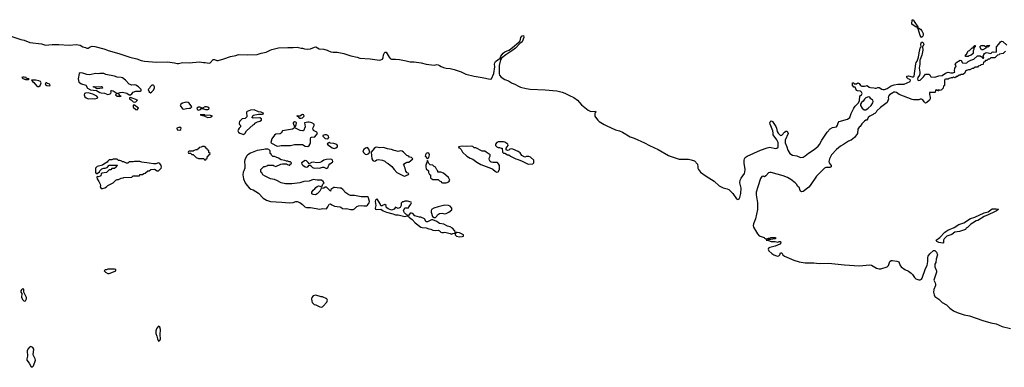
# Model space of a CAD drawing. Header units: inches. Extents: x 2386215 to 2556187, y 580866 to 760840.
# Tile 157 of 203: x 2501224 to 2516011, y 685245 to 690458. Entities that reach past the tile are written whole.
import ezdxf

# ---------------------------------------------------------------- set-up
doc = ezdxf.new("R2010")
doc.units = ezdxf.units.IN
doc.header["$MEASUREMENT"] = 0
for name, color, linetype in [('C5608', 7, 'Continuous'), ('C5609', 7, 'Continuous'), ('C5618', 7, 'Continuous'), ('C5619', 7, 'Continuous')]:
    doc.layers.add(name, color=color, linetype=linetype)

msp = doc.modelspace()

# ---------------------------------------------------------------- linework, layer by layer
at = {"layer": 'C5608', "color": 5, "elevation": 20}
for points in [[(2502543, 690000), (2502555, 689995), (2502715, 689950), (2502876, 689896), (2502983, 689870), (2503050, 689845), (2503097, 689837), (2503281, 689821), (2503446, 689826), (2503550, 689811), (2503590, 689800), (2503610, 689800), (2503670, 689817), (2503767, 689813), (2503925, 689825), (2503984, 689816), (2504010, 689818), (2504070, 689805), (2504086, 689810), (2504130, 689862), (2504150, 689861), (2504184, 689844), (2504207, 689847), (2504291, 689871), (2504390, 689907), (2504470, 689923), (2504510, 689936), (2504650, 689929), (2504790, 689935), (2504850, 689958), (2504927, 689973), (2504986, 690000)], [(2505843, 690000), (2505850, 689998), (2505897, 689977), (2505930, 689971), (2505990, 689970), (2506092, 689952), (2506197, 689917), (2506290, 689897), (2506330, 689882), (2506490, 689870), (2506630, 689853), (2506650, 689854), (2506674, 689866), (2506683, 689890), (2506688, 689930), (2506696, 689950), (2506710, 689973), (2506730, 689971), (2506774, 689894), (2506790, 689876), (2506810, 689865), (2506870, 689865), (2506930, 689859), (2507030, 689843), (2507090, 689826), (2507150, 689825), (2507252, 689810), (2507330, 689792), (2507450, 689776), (2507490, 689784), (2507510, 689783), (2507530, 689773), (2507554, 689754), (2507590, 689739), (2507630, 689730), (2507690, 689726), (2507750, 689709), (2507856, 689676), (2507923, 689643), (2508050, 689609), (2508170, 689593), (2508290, 689566), (2508312, 689570), (2508344, 689650), (2508358, 689750), (2508356, 689790), (2508360, 689810), (2508370, 689830), (2508438, 689882), (2508451, 689910), (2508484, 689956), (2508510, 689976), (2508569, 690000)], [(2508628, 690000), (2508527, 689933), (2508460, 689880), (2508446, 689854), (2508424, 689770), (2508425, 689645), (2508430, 689625), (2508456, 689596), (2508510, 689563), (2508563, 689543), (2508611, 689511), (2508668, 689488), (2508704, 689464), (2508745, 689445), (2508830, 689426), (2508890, 689418), (2509114, 689406), (2509291, 689389), (2509370, 689370), (2509410, 689356), (2509479, 689319), (2509548, 689290), (2509602, 689250), (2509660, 689180), (2509760, 689100), (2509803, 689083), (2509870, 689086), (2509875, 689070), (2509863, 689057), (2509860, 689030), (2509862, 689010), (2509870, 688997), (2509906, 688950), (2509928, 688930), (2510000, 688887)]]:
    msp.add_lwpolyline(points, dxfattribs=at)
for points in [[(2501270, 689598), (2501255, 689590), (2501270, 689577), (2501310, 689561), (2501350, 689563), (2501368, 689570), (2501336, 689576), (2501323, 689583), (2501319, 689590), (2501290, 689597)], [(2501468, 689552), (2501402, 689550), (2501416, 689530), (2501436, 689516), (2501483, 689463), (2501490, 689457), (2501510, 689455), (2501530, 689470), (2501543, 689497), (2501548, 689510), (2501536, 689530), (2501510, 689542)], [(2502130, 689659), (2502119, 689650), (2502103, 689570), (2502110, 689521), (2502150, 689495), (2502215, 689475), (2502240, 689430), (2502285, 689405), (2502378, 689398), (2502427, 689367), (2502450, 689360), (2502496, 689356), (2502550, 689337), (2502570, 689340), (2502594, 689350), (2502600, 689370), (2502595, 689390), (2502610, 689397), (2502630, 689391), (2502690, 689352), (2502733, 689367), (2502770, 689371), (2502834, 689354), (2502870, 689332), (2502890, 689332), (2502910, 689345), (2502929, 689371), (2502970, 689385), (2503036, 689384), (2503046, 689390), (2503046, 689410), (2503008, 689450), (2502970, 689477), (2502950, 689481), (2502910, 689477), (2502870, 689490), (2502815, 689550), (2502770, 689584), (2502750, 689593), (2502690, 689594), (2502649, 689609), (2502517, 689637), (2502490, 689649), (2502430, 689649), (2502410, 689644), (2502370, 689649), (2502270, 689629), (2502230, 689636), (2502170, 689656)], [(2501630, 689513), (2501618, 689510), (2501608, 689492), (2501610, 689485), (2501630, 689471), (2501670, 689465), (2501682, 689470), (2501678, 689490), (2501643, 689503)], [(2502371, 689451), (2502450, 689455), (2502462, 689450), (2502470, 689430), (2502390, 689419), (2502369, 689429), (2502366, 689446), (2502358, 689442), (2502329, 689450), (2502344, 689456)], [(2503230, 689475), (2503210, 689475), (2503202, 689470), (2503182, 689450), (2503174, 689430), (2503154, 689410), (2503170, 689374), (2503190, 689362), (2503206, 689370), (2503230, 689394), (2503248, 689430), (2503248, 689450), (2503238, 689470)], [(2502250, 689359), (2502210, 689356), (2502196, 689350), (2502193, 689330), (2502202, 689302), (2502224, 689284), (2502250, 689273), (2502310, 689277), (2502350, 689270), (2502390, 689282), (2502399, 689290), (2502382, 689310), (2502322, 689342)], [(2502690, 689349), (2502676, 689344), (2502664, 689330), (2502690, 689311), (2502713, 689313), (2502730, 689305), (2502748, 689310), (2502723, 689323), (2502722, 689330), (2502706, 689346)], [(2502890, 689289), (2502873, 689287), (2502875, 689270), (2502898, 689258), (2502930, 689225), (2502950, 689221), (2502970, 689228), (2502993, 689250)], [(2502950, 689175), (2502930, 689175), (2502926, 689170), (2502927, 689147), (2502970, 689113), (2502990, 689108), (2503007, 689130)], [(2503730, 689221), (2503705, 689215), (2503670, 689205), (2503643, 689190), (2503635, 689170), (2503670, 689119), (2503690, 689117), (2503730, 689128), (2503770, 689129), (2503790, 689130), (2503810, 689150), (2503770, 689206), (2503756, 689216)], [(2504030, 689152), (2504005, 689150), (2503970, 689133), (2503930, 689146), (2503910, 689145), (2503886, 689130), (2503890, 689110), (2503910, 689101), (2503941, 689110), (2503950, 689124), (2503970, 689128), (2504016, 689110), (2504050, 689109), (2504065, 689115), (2504071, 689130), (2504050, 689146)], [(2504747, 689107), (2504690, 689103), (2504641, 689079), (2504632, 689070), (2504637, 689003), (2504610, 688976), (2504566, 688970), (2504527, 688930), (2504519, 688910), (2504521, 688901), (2504526, 688886), (2504542, 688870), (2504538, 688850), (2504518, 688830), (2504504, 688804), (2504502, 688790), (2504512, 688770), (2504530, 688758), (2504590, 688734), (2504610, 688754), (2504630, 688792), (2504730, 688882), (2504748, 688892), (2504756, 688904), (2504794, 688926), (2504830, 688936), (2504858, 688950), (2504858, 688970), (2504830, 688984), (2504730, 688983), (2504709, 688990), (2504719, 689001), (2504730, 689024), (2504810, 689043), (2504870, 689042), (2504889, 689050), (2504851, 689069), (2504810, 689074)], [(2504006, 689030), (2503934, 689030), (2503970, 689021), (2503990, 689022), (2503998, 689018), (2503998, 689010), (2504050, 688993), (2504090, 688995), (2504110, 689005), (2504122, 689010), (2504090, 689022), (2504006, 689026)], [(2505470, 689035), (2505430, 689013), (2505390, 689018), (2505388, 689012), (2505406, 689006), (2505415, 688990), (2505430, 688982), (2505450, 688980), (2505470, 688985), (2505495, 689010), (2505489, 689030)], [(2503630, 688848), (2503582, 688830), (2503588, 688808), (2503630, 688803), (2503642, 688810), (2503648, 688830)], [(2505550, 688922), (2505501, 688910), (2505512, 688850), (2505487, 688793), (2505470, 688789), (2505437, 688797), (2505366, 688830), (2505350, 688846), (2505345, 688830), (2505322, 688818), (2505170, 688793), (2505150, 688758), (2505135, 688745), (2505070, 688741), (2505050, 688724), (2505011, 688670), (2504994, 688614), (2505004, 688604), (2505090, 688562), (2505124, 688564), (2505150, 688571), (2505290, 688571), (2505350, 688585), (2505450, 688586), (2505470, 688585), (2505510, 688562), (2505550, 688558), (2505570, 688572), (2505585, 688595), (2505589, 688610), (2505589, 688670), (2505598, 688690), (2505605, 688695), (2505658, 688702), (2505698, 688750), (2505689, 688770), (2505638, 688798), (2505630, 688810), (2505628, 688830), (2505648, 688870), (2505648, 688890), (2505611, 688910), (2505570, 688922)], [(2505350, 688925), (2505329, 688910), (2505330, 688905), (2505350, 688851), (2505370, 688862), (2505382, 688910), (2505370, 688919)], [(2505808, 688732), (2505778, 688722), (2505778, 688710), (2505810, 688676), (2505850, 688671), (2505869, 688690), (2505861, 688710), (2505850, 688723), (2505830, 688731)], [(2503970, 688558), (2503950, 688546), (2503918, 688542), (2503913, 688527), (2503898, 688522), (2503893, 688507), (2503870, 688506), (2503844, 688496), (2503830, 688486), (2503770, 688486), (2503758, 688482), (2503754, 688470), (2503758, 688458), (2503790, 688454), (2503810, 688434), (2503830, 688434), (2503874, 688390), (2503910, 688374), (2503990, 688374), (2503998, 688358), (2504010, 688354), (2504022, 688358), (2504027, 688373), (2504042, 688378), (2504047, 688413), (2504062, 688418), (2504067, 688433), (2504082, 688438), (2504086, 688450), (2504067, 688467), (2504066, 688490), (2504047, 688507), (2504042, 688522), (2504027, 688527), (2504022, 688542), (2503996, 688556)], [(2504950, 688518), (2504910, 688518), (2504891, 688509), (2504790, 688496), (2504690, 688454), (2504651, 688429), (2504631, 688410), (2504603, 688357), (2504599, 688330), (2504606, 688270), (2504605, 688230), (2504591, 688189), (2504578, 688170), (2504576, 688130), (2504587, 688070), (2504611, 688010), (2504634, 687974), (2504670, 687934), (2504697, 687917), (2504730, 687905), (2504810, 687855), (2504882, 687782), (2504930, 687749), (2504990, 687730), (2505163, 687723), (2505270, 687711), (2505330, 687718), (2505369, 687731), (2505391, 687731), (2505430, 687718), (2505470, 687687), (2505508, 687650), (2505530, 687641), (2505590, 687641), (2505730, 687617), (2505750, 687619), (2505770, 687628), (2505830, 687621), (2505853, 687650), (2505870, 687692), (2505890, 687698), (2505910, 687681), (2505950, 687661), (2506030, 687651), (2506045, 687645), (2506070, 687627), (2506110, 687621), (2506130, 687625), (2506190, 687611), (2506230, 687611), (2506250, 687622), (2506286, 687654), (2506310, 687667), (2506350, 687671), (2506390, 687664), (2506430, 687664), (2506450, 687675), (2506471, 687709), (2506476, 687730), (2506470, 687768), (2506461, 687790), (2506450, 687801), (2506350, 687803), (2506250, 687819), (2506190, 687821), (2506168, 687830), (2506109, 687869), (2506098, 687890), (2506078, 687910), (2506050, 687929), (2506030, 687933), (2505990, 687934), (2505950, 687941), (2505941, 687939), (2505898, 687910), (2505890, 687886), (2505830, 687948), (2505813, 687947), (2505790, 687929), (2505750, 687926), (2505734, 687886), (2505694, 687846), (2505669, 687829), (2505630, 687838), (2505610, 687848), (2505609, 687870), (2505630, 687902), (2505657, 687923), (2505670, 687942), (2505690, 687958), (2505710, 687965), (2505730, 687962), (2505750, 687952), (2505766, 687954), (2505766, 687966), (2505778, 687990), (2505795, 688010), (2505784, 688030), (2505755, 688050), (2505690, 688049), (2505630, 688059), (2505570, 688034), (2505491, 688029), (2505431, 688009), (2505310, 687994), (2505214, 687994), (2505150, 688009), (2505087, 688047), (2505050, 688059), (2504990, 688069), (2504909, 688109), (2504878, 688130), (2504860, 688160), (2504848, 688170), (2504846, 688210), (2504890, 688254), (2504910, 688254), (2504936, 688264), (2504950, 688274), (2505030, 688274), (2505044, 688264), (2505070, 688254), (2505148, 688292), (2505170, 688294), (2505230, 688294), (2505244, 688284), (2505270, 688274), (2505282, 688278), (2505287, 688293), (2505302, 688298), (2505306, 688310), (2505290, 688326), (2505270, 688326), (2505250, 688338), (2505230, 688338), (2505207, 688347), (2505150, 688358), (2505110, 688382), (2505050, 688406), (2505027, 688407), (2505007, 688427), (2505002, 688442), (2504986, 688450), (2504986, 688490), (2504966, 688510)], [(2505870, 688614), (2505852, 688608), (2505842, 688590), (2505917, 688537), (2505930, 688530), (2505950, 688528), (2505970, 688534), (2505995, 688550), (2505998, 688570), (2505985, 688585), (2505940, 688600), (2505886, 688606)], [(2506450, 688543), (2506415, 688530), (2506391, 688510), (2506376, 688490), (2506386, 688466), (2506410, 688443), (2506430, 688437), (2506450, 688439), (2506469, 688451), (2506481, 688470), (2506470, 688515)], [(2506590, 688544), (2506570, 688540), (2506550, 688524), (2506505, 688470), (2506511, 688370), (2506530, 688347), (2506550, 688337), (2506570, 688341), (2506590, 688355), (2506610, 688359), (2506674, 688350), (2506710, 688338), (2506730, 688318), (2506760, 688300), (2506815, 688255), (2506846, 688210), (2506890, 688167), (2506990, 688118), (2507010, 688112), (2507030, 688122), (2507062, 688138), (2507066, 688150), (2507043, 688163), (2507025, 688185), (2507015, 688230), (2507002, 688250), (2506996, 688276), (2506986, 688290), (2507040, 688320), (2507070, 688322), (2507126, 688370), (2507106, 688390), (2507078, 688398), (2507066, 688410), (2507040, 688420), (2506990, 688473), (2506970, 688484), (2506950, 688489), (2506910, 688482), (2506873, 688493), (2506850, 688494), (2506809, 688509), (2506750, 688521), (2506690, 688541), (2506630, 688536)], [(2508003, 688563), (2507930, 688554), (2507870, 688562), (2507814, 688550), (2507818, 688538), (2507830, 688534), (2507854, 688510), (2507872, 688470), (2507941, 688410), (2507990, 688383), (2508030, 688367), (2508090, 688319), (2508150, 688288), (2508308, 688228), (2508330, 688215), (2508370, 688181), (2508390, 688171), (2508410, 688178), (2508429, 688210), (2508429, 688269), (2508416, 688296), (2508398, 688318), (2508330, 688315), (2508303, 688323), (2508291, 688331), (2508278, 688350), (2508276, 688370), (2508279, 688390), (2508289, 688410), (2508288, 688430), (2508229, 688469), (2508210, 688488), (2508170, 688488), (2508140, 688500), (2508103, 688523), (2508075, 688535), (2508050, 688538), (2508030, 688555)], [(2508412, 688628), (2508390, 688615), (2508372, 688590), (2508372, 688570), (2508390, 688552), (2508410, 688542), (2508430, 688542), (2508453, 688533), (2508471, 688531), (2508473, 688473), (2508490, 688454), (2508510, 688454), (2508550, 688432), (2508570, 688432), (2508594, 688410), (2508674, 688370), (2508710, 688362), (2508770, 688338), (2508850, 688298), (2508870, 688292), (2508930, 688294), (2508946, 688310), (2508946, 688350), (2508896, 688396), (2508870, 688408), (2508833, 688407), (2508810, 688398), (2508763, 688423), (2508740, 688460), (2508710, 688482), (2508630, 688518), (2508610, 688522), (2508586, 688514), (2508570, 688502), (2508550, 688498), (2508530, 688506), (2508528, 688530), (2508558, 688570), (2508555, 688590), (2508510, 688619), (2508490, 688625)], [(2502690, 688366), (2502630, 688366), (2502610, 688358), (2502570, 688358), (2502550, 688338), (2502540, 688320), (2502490, 688293), (2502470, 688277), (2502390, 688254), (2502365, 688230), (2502361, 688210), (2502364, 688164), (2502373, 688153), (2502390, 688152), (2502422, 688178), (2502429, 688191), (2502460, 688220), (2502489, 688231), (2502510, 688231), (2502539, 688241), (2502570, 688274), (2502690, 688274), (2502694, 688270), (2502678, 688262), (2502673, 688247), (2502658, 688242), (2502653, 688227), (2502610, 688226), (2502592, 688208), (2502570, 688206), (2502530, 688168), (2502464, 688156), (2502450, 688146), (2502442, 688118), (2502434, 688110), (2502410, 688102), (2502390, 688106), (2502385, 688095), (2502386, 688070), (2502413, 688033), (2502431, 687990), (2502436, 687970), (2502431, 687950), (2502448, 687928), (2502470, 687926), (2502503, 687937), (2502528, 687952), (2502546, 687970), (2502626, 688010), (2502668, 688052), (2502690, 688062), (2502710, 688062), (2502750, 688082), (2502776, 688084), (2502790, 688092), (2502910, 688094), (2502930, 688114), (2503010, 688114), (2503022, 688118), (2503030, 688134), (2503070, 688134), (2503088, 688152), (2503110, 688154), (2503146, 688190), (2503167, 688193), (2503193, 688213), (2503250, 688214), (2503290, 688192), (2503310, 688192), (2503349, 688231), (2503353, 688250), (2503349, 688270), (2503330, 688299), (2503310, 688309), (2503270, 688297), (2503235, 688295), (2503170, 688308), (2503060, 688320), (2503030, 688329), (2502950, 688333), (2502930, 688328), (2502870, 688326), (2502850, 688306), (2502828, 688308), (2502790, 688326), (2502770, 688326), (2502756, 688336), (2502730, 688346), (2502710, 688346)], [(2505890, 688365), (2505830, 688361), (2505792, 688350), (2505755, 688325), (2505730, 688314), (2505687, 688313), (2505630, 688323), (2505604, 688316), (2505570, 688298), (2505557, 688317), (2505530, 688342), (2505510, 688344), (2505454, 688310), (2505462, 688290), (2505475, 688275), (2505510, 688251), (2505530, 688247), (2505549, 688251), (2505570, 688274), (2505590, 688274), (2505591, 688271), (2505622, 688242), (2505650, 688231), (2505690, 688234), (2505729, 688231), (2505770, 688245), (2505790, 688246), (2505830, 688228), (2505850, 688238), (2505865, 688275), (2505884, 688296), (2505920, 688320), (2505928, 688330), (2505922, 688350), (2505910, 688359)], [(2507350, 688462), (2507331, 688449), (2507318, 688430), (2507316, 688410), (2507350, 688372), (2507370, 688392), (2507379, 688430), (2507370, 688458)], [(2507350, 688346), (2507324, 688276), (2507323, 688250), (2507330, 688222), (2507362, 688190), (2507365, 688165), (2507378, 688138), (2507392, 688132), (2507392, 688090), (2507400, 688080), (2507430, 688062), (2507510, 688062), (2507530, 688042), (2507554, 688030), (2507558, 688018), (2507573, 688013), (2507630, 688012), (2507670, 688025), (2507684, 688050), (2507664, 688090), (2507590, 688154), (2507550, 688169), (2507506, 688170), (2507506, 688190), (2507488, 688208), (2507468, 688248), (2507450, 688258), (2507430, 688278), (2507390, 688282), (2507378, 688290), (2507364, 688304), (2507356, 688336)], [(2506590, 687769), (2506570, 687749), (2506561, 687730), (2506571, 687671), (2506565, 687630), (2506570, 687618), (2506590, 687611), (2506650, 687614), (2506682, 687590), (2506734, 687570), (2506828, 687548), (2506870, 687531), (2506910, 687531), (2507010, 687507), (2507042, 687518), (2507046, 687530), (2507023, 687543), (2507003, 687563), (2506988, 687592), (2507010, 687634), (2507050, 687634), (2507062, 687638), (2507066, 687650), (2507090, 687674), (2507098, 687690), (2507106, 687710), (2507102, 687722), (2507050, 687735), (2507010, 687735), (2506987, 687727), (2506973, 687727), (2506953, 687707), (2506952, 687670), (2506937, 687643), (2506910, 687628), (2506870, 687646), (2506850, 687618), (2506810, 687602), (2506760, 687620), (2506736, 687636), (2506728, 687648), (2506726, 687670), (2506710, 687686), (2506684, 687676), (2506670, 687666), (2506650, 687666), (2506638, 687698), (2506600, 687760)], [(2507610, 687674), (2507510, 687653), (2507442, 687630), (2507411, 687609), (2507402, 687590), (2507402, 687570), (2507425, 687505), (2507450, 687492), (2507470, 687492), (2507488, 687510), (2507498, 687530), (2507528, 687552), (2507570, 687556), (2507610, 687547), (2507630, 687551), (2507669, 687570), (2507714, 687606), (2507713, 687630), (2507690, 687662), (2507666, 687670)], [(2507110, 687558), (2507090, 687558), (2507070, 687526), (2507058, 687522), (2507054, 687510), (2507070, 687502), (2507078, 687490), (2507120, 687460), (2507163, 687410), (2507250, 687348), (2507270, 687341), (2507330, 687336), (2507370, 687321), (2507397, 687317), (2507430, 687301), (2507470, 687298), (2507510, 687302), (2507530, 687292), (2507550, 687272), (2507565, 687265), (2507590, 687265), (2507610, 687271), (2507691, 687251), (2507710, 687242), (2507730, 687252), (2507762, 687258), (2507766, 687270), (2507758, 687290), (2507722, 687330), (2507690, 687349), (2507650, 687361), (2507593, 687393), (2507530, 687402), (2507490, 687429), (2507430, 687458), (2507410, 687458), (2507350, 687428), (2507330, 687428), (2507306, 687470), (2507250, 687498), (2507230, 687498), (2507158, 687518), (2507126, 687550)], [(2507792, 687268), (2507774, 687266), (2507774, 687254), (2507762, 687238), (2507762, 687230), (2507782, 687210), (2507830, 687203), (2507870, 687205), (2507888, 687210), (2507888, 687230), (2507830, 687259)], [(2502650, 686718), (2502550, 686715), (2502530, 686706), (2502510, 686706), (2502494, 686690), (2502514, 686670), (2502550, 686652), (2502570, 686652), (2502610, 686665), (2502666, 686690), (2502666, 686710)], [(2501270, 686426), (2501250, 686406), (2501242, 686390), (2501242, 686370), (2501254, 686350), (2501252, 686290), (2501270, 686254), (2501290, 686234), (2501310, 686242), (2501328, 686270), (2501328, 686290), (2501286, 686370), (2501286, 686410)], [(2505670, 686324), (2505630, 686315), (2505611, 686290), (2505607, 686270), (2505610, 686234), (2505617, 686217), (2505646, 686186), (2505670, 686182), (2505730, 686151), (2505750, 686146), (2505770, 686151), (2505780, 686160), (2505838, 686222), (2505848, 686250), (2505838, 686270), (2505770, 686302), (2505750, 686302)], [(2503310, 685862), (2503285, 685830), (2503275, 685805), (2503271, 685790), (2503271, 685751), (2503286, 685710), (2503294, 685670), (2503305, 685645), (2503310, 685638), (2503330, 685646), (2503341, 685670), (2503332, 685730), (2503338, 685810), (2503330, 685848)], [(2501390, 685555), (2501370, 685548), (2501344, 685516), (2501338, 685490), (2501342, 685410), (2501332, 685370), (2501332, 685350), (2501367, 685307), (2501390, 685262), (2501410, 685245), (2501433, 685267), (2501462, 685350), (2501458, 685370), (2501428, 685430), (2501435, 685515), (2501420, 685540)]]:
    msp.add_lwpolyline(points, close=True, dxfattribs=at)
at = {"layer": 'C5609', "color": 5, "elevation": 20}
for points in [[(2501090, 690213), (2501242, 690162), (2501291, 690150), (2501375, 690115), (2501550, 690095), (2501610, 690077), (2501710, 690085), (2501810, 690086), (2501965, 690075), (2502070, 690087), (2502130, 690076), (2502170, 690051), (2502210, 690042), (2502232, 690032), (2502250, 690031), (2502282, 690050), (2502310, 690059), (2502350, 690056), (2502490, 690023), (2502543, 690000)], [(2508569, 690000), (2508577, 690003), (2508656, 690064), (2508690, 690098), (2508721, 690119), (2508738, 690142), (2508752, 690190), (2508763, 690210), (2508770, 690217), (2508790, 690222), (2508797, 690190), (2508772, 690128), (2508737, 690103), (2508671, 690029), (2508628, 690000)], [(2504986, 690000), (2505009, 690010), (2505110, 690035), (2505250, 690043), (2505330, 690039), (2505390, 690046), (2505452, 690032), (2505470, 690031), (2505500, 690020), (2505550, 690017), (2505590, 690022), (2505650, 690047), (2505670, 690051), (2505723, 690023), (2505790, 690014), (2505843, 690000)]]:
    msp.add_lwpolyline(points, dxfattribs=at)
at = {"layer": 'C5618', "color": 5, "elevation": 20}
for points in [[(2510000, 688887), (2510030, 688869), (2510170, 688806), (2510230, 688790), (2510276, 688770), (2510390, 688701), (2510450, 688680), (2510610, 688610), (2510685, 688570), (2510812, 688512), (2510970, 688423), (2511010, 688406), (2511130, 688368), (2511266, 688366), (2511310, 688358), (2511360, 688340), (2511402, 688290), (2511411, 688250), (2511411, 688230), (2511419, 688210), (2511451, 688170), (2511533, 688110), (2511653, 688034), (2511730, 687968), (2511790, 687937), (2511850, 687921), (2511873, 687910), (2511934, 687850), (2511989, 687770), (2512010, 687762), (2512030, 687773), (2512041, 687790), (2512056, 687850), (2512060, 687930), (2512041, 688010), (2512044, 688050), (2512058, 688082), (2512110, 688150), (2512116, 688170), (2512119, 688210), (2512105, 688305), (2512104, 688350), (2512108, 688370), (2512121, 688390), (2512150, 688413), (2512350, 688501), (2512450, 688538), (2512490, 688544), (2512573, 688527), (2512595, 688530), (2512613, 688547), (2512615, 688615), (2512593, 688654), (2512538, 688730), (2512542, 688758), (2512536, 688790), (2512495, 688890), (2512492, 688910), (2512496, 688924), (2512510, 688941), (2512530, 688931), (2512578, 688858), (2512590, 688830), (2512601, 688781), (2512615, 688755), (2512650, 688721), (2512670, 688725), (2512709, 688771), (2512730, 688785), (2512750, 688784), (2512757, 688777), (2512763, 688750), (2512719, 688650), (2512718, 688610), (2512747, 688550), (2512760, 688500), (2512790, 688451), (2512830, 688427), (2512894, 688414), (2512950, 688391), (2512990, 688396), (2513023, 688417), (2513070, 688457), (2513155, 688510), (2513217, 688563), (2513236, 688584), (2513270, 688652), (2513349, 688770), (2513398, 688822), (2513430, 688841), (2513490, 688852), (2513505, 688875), (2513515, 688910), (2513529, 688931), (2513656, 688964), (2513690, 688992), (2513709, 689051), (2513750, 689132), (2513770, 689162), (2513815, 689205), (2513838, 689242), (2513844, 689316), (2513868, 689332), (2513875, 689350), (2513868, 689370), (2513850, 689388), (2513809, 689389), (2513790, 689398), (2513770, 689446), (2513750, 689448), (2513742, 689462), (2513730, 689466), (2513730, 689512), (2513752, 689512), (2513758, 689498), (2513770, 689494), (2513790, 689494), (2513810, 689512), (2513830, 689502), (2513852, 689472), (2513870, 689462), (2513910, 689461), (2513935, 689465), (2513950, 689472), (2513984, 689444), (2514000, 689440), (2514050, 689438), (2514070, 689432), (2514087, 689433), (2514110, 689442), (2514130, 689442), (2514170, 689418), (2514190, 689411), (2514210, 689411), (2514250, 689425), (2514314, 689466), (2514357, 689483), (2514410, 689492), (2514506, 689490), (2514595, 689530), (2514602, 689550), (2514590, 689562), (2514566, 689570), (2514546, 689590), (2514546, 689610), (2514574, 689614), (2514630, 689599), (2514650, 689603), (2514656, 689610), (2514682, 689798), (2514686, 689814), (2514704, 689836), (2514724, 689896), (2514738, 689990), (2514741, 690000)], [(2516030, 689986), (2515994, 689950), (2515938, 689942), (2515934, 689930), (2515910, 689926), (2515870, 689888), (2515810, 689886), (2515790, 689866), (2515770, 689866), (2515750, 689846), (2515730, 689846), (2515713, 689827), (2515698, 689822), (2515694, 689790), (2515690, 689786), (2515658, 689782), (2515654, 689770), (2515618, 689762), (2515610, 689748), (2515573, 689747), (2515550, 689726), (2515530, 689726), (2515492, 689708), (2515473, 689707), (2515444, 689696), (2515430, 689686), (2515411, 689649), (2515390, 689635), (2515365, 689635), (2515350, 689628), (2515333, 689627), (2515310, 689606), (2515290, 689606), (2515272, 689588), (2515250, 689598), (2515232, 689588), (2515213, 689587), (2515184, 689576), (2515170, 689566), (2515130, 689566), (2515118, 689562), (2515114, 689550), (2515114, 689470), (2515098, 689462), (2515092, 689430), (2515070, 689408), (2515050, 689398), (2515030, 689406), (2515018, 689402), (2515010, 689386), (2515002, 689402), (2514990, 689406), (2514978, 689402), (2514974, 689370), (2514970, 689366), (2514890, 689366), (2514886, 689334), (2514897, 689297), (2514898, 689270), (2514890, 689249), (2514850, 689215), (2514830, 689208), (2514810, 689228), (2514790, 689258), (2514770, 689266), (2514750, 689266), (2514730, 689258), (2514650, 689258), (2514630, 689262), (2514430, 689335), (2514390, 689368), (2514373, 689373), (2514350, 689372), (2514339, 689361), (2514287, 689330), (2514271, 689310), (2514265, 689290), (2514271, 689270), (2514250, 689218), (2514214, 689186), (2514150, 689142), (2514098, 689090), (2514088, 689072), (2514068, 689052), (2514050, 689048), (2514043, 689037), (2513990, 689009), (2513967, 688990), (2513963, 688977), (2513947, 688953), (2513930, 688949), (2513910, 688935), (2513870, 688896), (2513845, 688855), (2513830, 688844), (2513810, 688815), (2513806, 688750), (2513761, 688690), (2513712, 688650), (2513670, 688635), (2513596, 688584), (2513550, 688561), (2513490, 688512), (2513414, 688430), (2513386, 688370), (2513378, 688330), (2513383, 688310), (2513412, 688272), (2513410, 688250), (2513390, 688242), (2513330, 688241), (2513311, 688230), (2513191, 688110), (2513098, 687970), (2513074, 687946), (2512990, 687882), (2512970, 687878), (2512950, 687886), (2512938, 687910), (2512935, 687935), (2512910, 687958), (2512889, 687990), (2512869, 688010), (2512803, 688063), (2512753, 688093), (2512690, 688117), (2512510, 688164), (2512490, 688164), (2512470, 688162), (2512430, 688115), (2512410, 688102), (2512390, 688109), (2512370, 688108), (2512350, 688075), (2512308, 687952), (2512287, 687873), (2512284, 687830), (2512304, 687710), (2512304, 687610), (2512277, 687470), (2512243, 687397), (2512239, 687370), (2512246, 687346), (2512304, 687244), (2512330, 687218), (2512406, 687190), (2512410, 687182), (2512430, 687171), (2512450, 687171), (2512470, 687182), (2512490, 687182), (2512506, 687190), (2512574, 687190), (2512574, 687170), (2512570, 687169), (2512470, 687158), (2512450, 687166), (2512438, 687162), (2512434, 687150), (2512470, 687145), (2512510, 687132), (2512570, 687131), (2512610, 687122), (2512629, 687131), (2512652, 687130), (2512654, 687110), (2512642, 687090), (2512570, 687059), (2512490, 687042), (2512471, 687030), (2512465, 687015), (2512474, 686990), (2512518, 686950), (2512550, 686930), (2512590, 686914), (2512610, 686910), (2512625, 686915), (2512642, 686930), (2512650, 686961), (2512670, 686962), (2512683, 686930), (2512710, 686909), (2512850, 686849), (2512930, 686828), (2513022, 686810), (2513150, 686809), (2513230, 686803), (2513370, 686806), (2513610, 686779), (2513830, 686767), (2513990, 686780), (2514016, 686776), (2514090, 686731), (2514130, 686721), (2514157, 686723), (2514250, 686753), (2514272, 686770), (2514290, 686832), (2514310, 686845), (2514330, 686846), (2514397, 686837), (2514425, 686825), (2514445, 686770), (2514464, 686750), (2514519, 686710), (2514570, 686686), (2514615, 686655), (2514635, 686635), (2514662, 686590), (2514684, 686570), (2514730, 686557), (2514750, 686556), (2514770, 686565), (2514778, 686581), (2514830, 686725), (2514852, 686770), (2514863, 686830), (2514863, 686890), (2514870, 686911), (2514895, 686945), (2514950, 686996), (2514970, 686994), (2514991, 686970), (2515010, 686930), (2514990, 686868), (2514983, 686817), (2514969, 686789), (2514970, 686752), (2514991, 686691), (2514991, 686671), (2514951, 686550), (2514973, 686513), (2514976, 686490), (2514976, 686470), (2514951, 686410), (2514950, 686370), (2514957, 686330), (2514970, 686308), (2515028, 686268), (2515078, 686218), (2515141, 686181), (2515191, 686130), (2515248, 686090), (2515304, 686064), (2515410, 686030), (2515490, 686015), (2515690, 685944), (2515810, 685909), (2515890, 685898), (2515978, 685858), (2516104, 685824)], [(2514786, 690000), (2514773, 689927), (2514750, 689861), (2514741, 689850), (2514742, 689790), (2514733, 689730), (2514743, 689670), (2514742, 689650), (2514736, 689624), (2514711, 689590), (2514707, 689573), (2514712, 689552), (2514730, 689545), (2514750, 689552), (2514780, 689580), (2514800, 689600), (2514830, 689642), (2514880, 689640), (2514894, 689630), (2514910, 689602), (2514970, 689598), (2515030, 689618), (2515079, 689621), (2515126, 689654), (2515169, 689671), (2515210, 689661), (2515238, 689662), (2515266, 689670), (2515261, 689690), (2515269, 689730), (2515284, 689750), (2515288, 689768), (2515275, 689790), (2515282, 689810), (2515349, 689851), (2515364, 689844), (2515382, 689810), (2515433, 689807), (2515450, 689811), (2515470, 689831), (2515507, 689853), (2515556, 689864), (2515610, 689914), (2515630, 689918), (2515650, 689914), (2515670, 689899), (2515678, 689898), (2515690, 689882), (2515698, 689882), (2515706, 689890), (2515698, 689898), (2515695, 689910), (2515704, 689936), (2515714, 689950), (2515730, 689961), (2515750, 689965), (2515808, 689952), (2515830, 689972), (2515843, 689977), (2515888, 689972), (2515895, 689985), (2515895, 690000)], [(2515547, 690000), (2515542, 689990), (2515542, 689950), (2515515, 689925), (2515484, 689916), (2515470, 689908), (2515427, 689907), (2515427, 689933), (2515442, 689938), (2515469, 689991), (2515490, 689994), (2515496, 690000)]]:
    msp.add_lwpolyline(points, dxfattribs=at)
for points in [[(2513970, 689299), (2513930, 689288), (2513910, 689268), (2513890, 689238), (2513865, 689215), (2513852, 689190), (2513852, 689170), (2513878, 689130), (2513908, 689108), (2513930, 689105), (2513969, 689130), (2514010, 689171), (2514036, 689210), (2514041, 689230), (2514035, 689250), (2514009, 689269), (2513990, 689295)], [(2515090, 687105), (2515030, 687114), (2515000, 687130), (2514989, 687150), (2515043, 687190), (2515120, 687270), (2515161, 687299), (2515257, 687343), (2515330, 687385), (2515401, 687410), (2515503, 687477), (2515570, 687498), (2515710, 687560), (2515770, 687578), (2515830, 687619), (2515890, 687622), (2515917, 687617), (2515925, 687610), (2515896, 687590), (2515862, 687578), (2515771, 687530), (2515710, 687508), (2515612, 687448), (2515590, 687441), (2515536, 687404), (2515507, 687390), (2515459, 687341), (2515441, 687330), (2515428, 687312), (2515339, 687281), (2515270, 687271), (2515223, 687237), (2515147, 687213), (2515109, 687171), (2515100, 687150), (2515099, 687110)]]:
    msp.add_lwpolyline(points, close=True, dxfattribs=at)
at = {"layer": 'C5619', "color": 5, "elevation": 20}
for points in [[(2514711, 690331), (2514730, 690332), (2514754, 690314), (2514772, 690292), (2514791, 690251), (2514792, 690230), (2514787, 690213), (2514770, 690189), (2514750, 690221), (2514720, 690320), (2514709, 690331), (2514709, 690349), (2514690, 690345), (2514621, 690390), (2514630, 690456), (2514650, 690458), (2514660, 690430), (2514711, 690349)], [(2515670, 690006), (2515646, 690050), (2515666, 690070), (2515711, 690071), (2515730, 690054), (2515742, 690058), (2515749, 690071), (2515794, 690070), (2515778, 690062), (2515774, 690050), (2515738, 690042), (2515734, 690030), (2515690, 690008)]]:
    msp.add_lwpolyline(points, close=True, dxfattribs=at)
for points in [[(2515895, 690000), (2515896, 690050), (2515930, 690091), (2515953, 690127), (2515970, 690134), (2515990, 690130), (2516050, 690076)], [(2514741, 690000), (2514750, 690034), (2514761, 690050), (2514760, 690090), (2514770, 690123), (2514790, 690122), (2514802, 690090), (2514790, 690055), (2514784, 690050), (2514788, 690008), (2514786, 690000)], [(2515496, 690000), (2515530, 690034), (2515542, 690038), (2515550, 690054), (2515562, 690058), (2515566, 690070), (2515574, 690070), (2515574, 690050), (2515558, 690042), (2515552, 690028), (2515552, 690012), (2515547, 690000)]]:
    msp.add_lwpolyline(points, dxfattribs=at)

doc.saveas('drawing.dxf')
